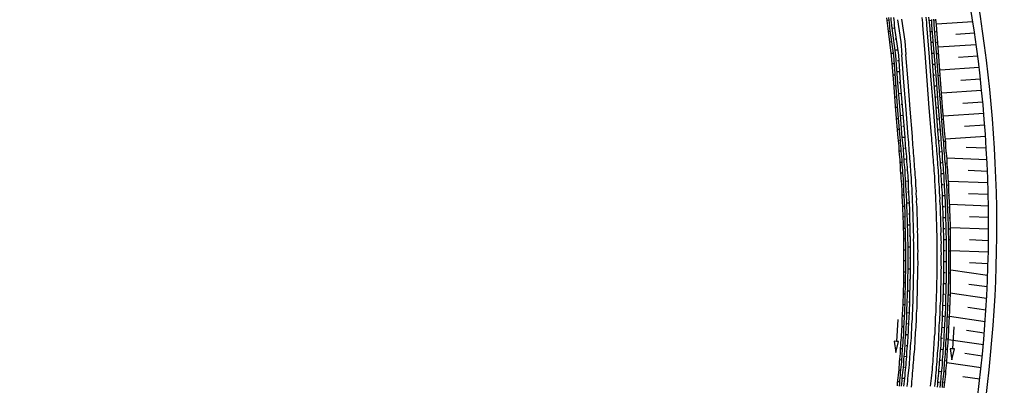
# Model space of a CAD drawing. Extents: x 446005 to 446745, y 447032 to 448234.
# Tile 101 of 127: x 446095 to 446275, y 447670 to 447737. Entities that reach past the tile are written whole.
import ezdxf

# ---------------------------------------------------------------- set-up
doc = ezdxf.new("R2010")
doc.units = 0
doc.header["$LTSCALE"] = 2
doc.header["$MEASUREMENT"] = 0
doc.linetypes.add('AUSGEZOGEN', pattern=[0])
for name, color, linetype in [('DB-Strasse', 15, 'CONTINUOUS'), ('DB-Wegböschungen', 15, 'CONTINUOUS'), ('DB-Wege', 15, 'CONTINUOUS'), ('FBRTOP', 250, 'AUSGEZOGEN'), ('LAERMWAND', 1, 'AUSGEZOGEN')]:
    doc.layers.add(name, color=color, linetype=linetype)

msp = doc.modelspace()

# ---------------------------------------------------------------- linework, layer by layer
at = {"layer": 'DB-Strasse', "linetype": 'Continuous'}
for p, q in [((446269.05, 447736.56), (446262.41, 447736.12)), ((446269.36, 447734.48), (446265.97, 447734.25)), ((446269.66, 447732.39), (446262.74, 447731.93)), ((446269.93, 447730.3), (446266.42, 447730.07)), ((446270.19, 447728.22), (446263.07, 447727.75)), ((446270.43, 447726.13), (446266.83, 447725.89)), ((446270.65, 447724.04), (446263.39, 447723.56)), ((446270.86, 447721.95), (446267.21, 447721.71)), ((446271.04, 447719.86), (446263.72, 447719.37)), ((446271.21, 447717.76), (446267.55, 447717.52)), ((446271.36, 447715.67), (446264.05, 447715.18)), ((446271.49, 447713.53), (446267.83, 447713.67)), ((446271.61, 447711.43), (446264.33, 447711.71)), ((446271.7, 447709.32), (446268.22, 447709.46)), ((446271.78, 447707.22), (446264.65, 447707.49)), ((446271.84, 447705.11), (446268.28, 447705.25)), ((446271.88, 447703.01), (446264.84, 447703.28)), ((446271.9, 447700.91), (446268.44, 447701.04)), ((446271.91, 447698.8), (446265.02, 447699.07)), ((446271.89, 447696.7), (446268.46, 447696.84)), ((446271.86, 447694.6), (446264.95, 447694.87)), ((446271.74, 447690.38), (446265.03, 447691.35)), ((446271.81, 447692.5), (446268.43, 447692.64)), ((446271.66, 447688.27), (446268.32, 447688.75)), ((446271.55, 447686.16), (446264.94, 447687.12)), ((446271.43, 447684.06), (446268.16, 447684.53)), ((446271.29, 447681.95), (446264.81, 447682.89)), ((446271.13, 447679.86), (446267.9, 447680.32)), ((446270.96, 447677.76), (446264.64, 447678.67)), ((446270.76, 447675.67), (446267.57, 447676.13)), ((446270.55, 447673.57), (446264.33, 447674.47)), ((446270.32, 447671.49), (446267.23, 447671.93))]:
    msp.add_line(p, q, dxfattribs=at)
for centre, radius, start in [((446027.41, 447699.31), 255.5, 357.5946), ((446027.41, 447699.31), 254, 357.5358), ((446027.41, 447699.31), 244.5, 347.5793), ((446027.41, 447699.31), 246, 347.5793), ((446037.56, 447694.09), 255.5, 357.5946)]:
    msp.add_arc(centre, radius, start, 27.8017, dxfattribs=at)
at = {"layer": 'DB-Wegböschungen', "linetype": 'Continuous'}
for points in [[(446255.3, 447670.28), (446255.35, 447670.78), (446255.4, 447671.28), (446255.45, 447671.73), (446255.5, 447672.23), (446255.55, 447672.73), (446255.6, 447673.23), (446255.65, 447673.68), (446255.7, 447674.18), (446255.7, 447674.68), (446255.75, 447675.18), (446255.8, 447675.68), (446255.85, 447676.13), (446255.85, 447676.63), (446255.9, 447677.13), (446255.95, 447677.63), (446255.95, 447678.13), (446256, 447678.58), (446256.05, 447679.08), (446256.05, 447679.58), (446256.1, 447680.08), (446256.1, 447680.58), (446256.15, 447681.03), (446256.2, 447681.53), (446256.2, 447682.03), (446256.2, 447682.53), (446256.25, 447683.03), (446256.25, 447683.48), (446256.3, 447683.98), (446256.3, 447684.48), (446256.35, 447684.98), (446256.35, 447685.48), (446256.35, 447685.93), (446256.4, 447686.43), (446256.4, 447686.93), (446256.4, 447687.43), (446256.4, 447687.93), (446256.45, 447688.38), (446256.45, 447688.88), (446256.45, 447689.38), (446256.45, 447689.88), (446256.45, 447690.38), (446256.45, 447690.88), (446256.45, 447691.33), (446256.5, 447691.83), (446256.5, 447692.33), (446256.5, 447692.83), (446256.5, 447693.33), (446256.5, 447693.78), (446256.5, 447694.28), (446256.5, 447694.78), (446256.5, 447695.28), (446256.45, 447695.78), (446256.45, 447696.28), (446256.45, 447696.73), (446256.45, 447697.23), (446256.45, 447697.73), (446256.45, 447698.23), (446256.4, 447698.73), (446256.4, 447699.18), (446256.4, 447699.68), (446256.4, 447700.18), (446256.35, 447700.68), (446256.35, 447701.18), (446256.35, 447701.68), (446256.3, 447702.13), (446256.3, 447702.63), (446256.3, 447703.13), (446256.25, 447703.63), (446256.25, 447704.13), (446256.2, 447704.58), (446256.2, 447705.08), (446256.15, 447705.58), (446256.15, 447706.08), (446256.1, 447706.58), (446256.1, 447707.03), (446256.05, 447707.53), (446256, 447708.03), (446256, 447708.53), (446255.95, 447709.03), (446255.9, 447709.48), (446255.9, 447709.98), (446255.85, 447710.48), (446255.8, 447710.98), (446255.8, 447711.48), (446255.75, 447711.93), (446255.7, 447712.43), (446255.65, 447712.93), (446255.6, 447713.43), (446255.6, 447713.93), (446255.55, 447714.43), (446255.5, 447714.93), (446255.45, 447715.43), (446255.05, 447720.43), (446254.65, 447725.43), (446254.25, 447730.38), (446253.6, 447735.33), (446253.55, 447735.83), (446253.5, 447736.33), (446253.45, 447736.83), (446253.4, 447737.28)], [(446253.8, 447736.88), (446253.45, 447736.83)], [(446256.8, 447687.88), (446256.8, 447688.38), (446256.8, 447688.88), (446256.8, 447689.38), (446256.8, 447689.88), (446256.8, 447690.38), (446256.85, 447690.83), (446256.85, 447691.33), (446256.85, 447691.83), (446256.85, 447692.33), (446256.85, 447692.83), (446256.85, 447693.33), (446256.85, 447693.78), (446256.85, 447694.28), (446256.85, 447694.78), (446256.85, 447695.28), (446256.85, 447695.78), (446256.85, 447696.28), (446256.8, 447696.73), (446256.8, 447697.23), (446256.8, 447697.73), (446256.8, 447698.23), (446256.8, 447698.73), (446256.75, 447699.23), (446256.75, 447699.68), (446256.75, 447700.18), (446256.75, 447700.68), (446256.7, 447701.18), (446256.7, 447701.68), (446256.7, 447702.18), (446256.65, 447702.63), (446256.65, 447703.13), (446256.6, 447703.63), (446256.6, 447704.13), (446256.55, 447704.63), (446256.55, 447705.13), (446256.5, 447705.58), (446256.5, 447706.08), (446256.45, 447706.58), (446256.45, 447707.08), (446256.4, 447707.58), (446256.4, 447708.03), (446256.35, 447708.53), (446256.3, 447709.03), (446256.3, 447709.53), (446256.25, 447710.03), (446256.2, 447710.48), (446256.2, 447710.98), (446256.15, 447711.48), (446256.1, 447711.98), (446256.05, 447712.48), (446256, 447712.98), (446256, 447713.48), (446255.95, 447713.98), (446255.9, 447714.48), (446255.85, 447714.98), (446255.8, 447715.48), (446255.4, 447720.43), (446255.05, 447725.43), (446254.65, 447730.43), (446253.95, 447735.38), (446253.9, 447735.88), (446253.85, 447736.38), (446253.8, 447736.88), (446253.75, 447737.33)], [(446256.05, 447670.18), (446256.1, 447670.68), (446256.15, 447671.18), (446256.2, 447671.68), (446256.25, 447672.18), (446256.3, 447672.68), (446256.35, 447673.13), (446256.4, 447673.63), (446256.45, 447674.13), (446256.5, 447674.63), (446256.5, 447675.13), (446256.55, 447675.58), (446256.6, 447676.08), (446256.65, 447676.58), (446256.65, 447677.08), (446256.7, 447677.58), (446256.75, 447678.08), (446256.75, 447678.53), (446256.8, 447679.03), (446256.85, 447679.53), (446256.85, 447680.03), (446256.9, 447680.53), (446256.9, 447681.03), (446256.95, 447681.48), (446256.95, 447681.98), (446257, 447682.48), (446257, 447682.98), (446257.05, 447683.48), (446257.05, 447683.98), (446257.05, 447684.43), (446257.1, 447684.93), (446257.1, 447685.43), (446257.1, 447685.93), (446257.15, 447686.43), (446257.15, 447686.93), (446257.15, 447687.38), (446257.2, 447687.88), (446257.2, 447688.38), (446257.2, 447688.88), (446257.2, 447689.38), (446257.2, 447689.88), (446257.2, 447690.38), (446257.25, 447690.83), (446257.25, 447691.33), (446257.25, 447691.83), (446257.25, 447692.33), (446257.25, 447692.83), (446257.25, 447693.33), (446257.25, 447693.78), (446257.25, 447694.28), (446257.25, 447694.78), (446257.25, 447695.28), (446257.25, 447695.78), (446257.25, 447696.28), (446257.2, 447696.78), (446257.2, 447697.23), (446257.2, 447697.73), (446257.2, 447698.23), (446257.2, 447698.73), (446257.15, 447699.23), (446257.15, 447699.73), (446257.15, 447700.23), (446257.15, 447700.68), (446257.1, 447701.18), (446257.1, 447701.68), (446257.1, 447702.18), (446257.05, 447702.68), (446257.05, 447703.18), (446257, 447703.63), (446257, 447704.13), (446256.95, 447704.63), (446256.95, 447705.13), (446256.9, 447705.63), (446256.9, 447706.13), (446256.85, 447706.58), (446256.85, 447707.08), (446256.8, 447707.58), (446256.8, 447708.08), (446256.75, 447708.58), (446256.7, 447709.08), (446256.7, 447709.53), (446256.65, 447710.03), (446256.6, 447710.53), (446256.55, 447711.03), (446256.55, 447711.53), (446256.5, 447712.03), (446256.45, 447712.53), (446256.4, 447712.98), (446256.4, 447713.48), (446256.35, 447713.98), (446256.3, 447714.48), (446256.25, 447714.98), (446256.2, 447715.48), (446255.8, 447720.48), (446255.4, 447725.48), (446255.05, 447730.43), (446254.35, 447735.43), (446254.3, 447735.93), (446254.25, 447736.43), (446254.2, 447736.88), (446254.15, 447737.33)], [(446256.5, 447670.18), (446256.55, 447670.63), (446256.6, 447671.13), (446256.65, 447671.63), (446256.7, 447672.13), (446256.75, 447672.63), (446256.8, 447673.13), (446256.85, 447673.58), (446256.9, 447674.08), (446256.9, 447674.58), (446256.95, 447675.08), (446257, 447675.58), (446257.05, 447676.08), (446257.05, 447676.53), (446257.1, 447677.03), (446257.15, 447677.53), (446257.2, 447678.03), (446257.2, 447678.53), (446257.25, 447679.03), (446257.25, 447679.48), (446257.3, 447679.98), (446257.35, 447680.48), (446257.35, 447680.98), (446257.4, 447681.48), (446257.4, 447681.98), (446257.45, 447682.48), (446257.45, 447682.93), (446257.5, 447683.43), (446257.5, 447683.93), (446257.5, 447684.43), (446257.55, 447684.93), (446257.55, 447685.43), (446257.6, 447685.93), (446257.6, 447686.38), (446257.6, 447686.88), (446257.6, 447687.38), (446257.65, 447687.88), (446257.65, 447688.38), (446257.65, 447688.88), (446257.65, 447689.38), (446257.7, 447689.88), (446257.7, 447690.33), (446257.7, 447690.83), (446257.7, 447691.33), (446257.7, 447691.83), (446257.7, 447692.33), (446257.7, 447692.83), (446257.7, 447693.33), (446257.7, 447693.78), (446257.7, 447694.28), (446257.7, 447694.78), (446257.7, 447695.28), (446257.7, 447695.78), (446257.7, 447696.28), (446257.7, 447696.78), (446257.7, 447697.28), (446257.65, 447697.73), (446257.65, 447698.23), (446257.65, 447698.73), (446257.65, 447699.23), (446257.65, 447699.73), (446257.6, 447700.23), (446257.6, 447700.73), (446257.6, 447701.18), (446257.55, 447701.68), (446257.55, 447702.18), (446257.55, 447702.68), (446257.5, 447703.18), (446257.5, 447703.68), (446257.45, 447704.18), (446257.45, 447704.68), (446257.4, 447705.13), (446257.4, 447705.63), (446257.35, 447706.13), (446257.35, 447706.63), (446257.3, 447707.13), (446257.3, 447707.63), (446257.25, 447708.13), (446257.25, 447708.58), (446257.2, 447709.08), (446257.15, 447709.58), (446257.15, 447710.08), (446257.1, 447710.58), (446257.05, 447711.08), (446257, 447711.53), (446257, 447712.03), (446256.95, 447712.53), (446256.9, 447713.03), (446256.85, 447713.53), (446256.8, 447714.03), (446256.8, 447714.53), (446256.75, 447715.03), (446256.7, 447715.53), (446256.3, 447720.53), (446255.9, 447725.48), (446255.55, 447730.48), (446254.85, 447735.43), (446254.8, 447735.93), (446254.75, 447736.43), (446254.7, 447736.93), (446254.65, 447737.38)], [(446262.8, 447715.03), (446262.8, 447715.53), (446262.75, 447716.03), (446262.35, 447720.98), (446261.95, 447725.98), (446261.55, 447730.98), (446261.2, 447735.93), (446261.15, 447736.43), (446261.1, 447736.93), (446261.05, 447737.43)], [(446261.1, 447736.83), (446261.55, 447736.88)], [(446263.1, 447669.98), (446263.15, 447670.48), (446263.2, 447671.03), (446263.25, 447671.53), (446263.3, 447672.03), (446263.35, 447672.53), (446263.4, 447673.03), (446263.45, 447673.53), (446263.5, 447674.03), (446263.5, 447674.53), (446263.55, 447675.03), (446263.6, 447675.58), (446263.65, 447676.08), (446263.65, 447676.58), (446263.7, 447677.08), (446263.75, 447677.58), (446263.75, 447678.08), (446263.8, 447678.58), (446263.85, 447679.08), (446263.85, 447679.63), (446263.9, 447680.13), (446263.9, 447680.63), (446263.95, 447681.13), (446263.95, 447681.63), (446264, 447682.13), (446264, 447682.63), (446264.05, 447683.18), (446264.05, 447683.68), (446264.1, 447684.18), (446264.1, 447684.68), (446264.1, 447685.18), (446264.15, 447685.68), (446264.15, 447686.18), (446264.15, 447686.73), (446264.2, 447687.23), (446264.2, 447687.73), (446264.2, 447688.23), (446264.2, 447688.73), (446264.25, 447689.23), (446264.25, 447689.73), (446264.25, 447690.28), (446264.25, 447690.78), (446264.25, 447691.28), (446264.25, 447691.78), (446264.25, 447692.28), (446264.25, 447692.78), (446264.25, 447693.28), (446264.25, 447693.83), (446264.25, 447694.33), (446264.25, 447694.83), (446264.25, 447695.33), (446264.25, 447695.83), (446264.25, 447696.33), (446264.25, 447696.83), (446264.25, 447697.38), (446264.2, 447697.88), (446264.2, 447698.38), (446264.2, 447698.88), (446264.2, 447699.38), (446264.2, 447699.88), (446264.15, 447700.38), (446264.15, 447700.93), (446264.15, 447701.43), (446264.1, 447701.93), (446264.1, 447702.43), (446264.05, 447702.93), (446264.05, 447703.43), (446264.05, 447703.93), (446264, 447704.48), (446264, 447704.98), (446263.95, 447705.48), (446263.95, 447705.98), (446263.9, 447706.48), (446263.9, 447706.98), (446263.85, 447707.48), (446263.8, 447708.03), (446263.8, 447708.53), (446263.75, 447709.03), (446263.7, 447709.53), (446263.7, 447710.03), (446263.65, 447710.53), (446263.6, 447711.03), (446263.55, 447711.53), (446263.55, 447712.03), (446263.5, 447712.58), (446263.45, 447713.08), (446263.4, 447713.53), (446263.35, 447714.03), (446263.35, 447714.53), (446263.3, 447715.03), (446263.25, 447715.53), (446263.2, 447716.03), (446262.8, 447721.03), (446262.4, 447726.03), (446262, 447730.98), (446261.6, 447735.98), (446261.6, 447736.48), (446261.55, 447736.98)], [(446263.5, 447669.98), (446263.55, 447670.48), (446263.6, 447670.98), (446263.65, 447671.48), (446263.7, 447671.98), (446263.75, 447672.48), (446263.8, 447672.98), (446263.85, 447673.48), (446263.9, 447674.03), (446263.9, 447674.53), (446263.95, 447675.03), (446264, 447675.53), (446264.05, 447676.03), (446264.05, 447676.53), (446264.1, 447677.03), (446264.15, 447677.58), (446264.15, 447678.08), (446264.2, 447678.58), (446264.25, 447679.08), (446264.25, 447679.58), (446264.3, 447680.08), (446264.3, 447680.58), (446264.35, 447681.13), (446264.35, 447681.63), (446264.4, 447682.13), (446264.4, 447682.63), (446264.45, 447683.13), (446264.45, 447683.63), (446264.5, 447684.13), (446264.5, 447684.68), (446264.5, 447685.18), (446264.55, 447685.68), (446264.55, 447686.18), (446264.55, 447686.68), (446264.6, 447687.18), (446264.6, 447687.73), (446264.6, 447688.23), (446264.6, 447688.73), (446264.65, 447689.23), (446264.65, 447689.73), (446264.65, 447690.23), (446264.65, 447690.78), (446264.65, 447691.28), (446264.65, 447691.78), (446264.65, 447692.28), (446264.65, 447692.78), (446264.65, 447693.28), (446264.65, 447693.83), (446264.65, 447694.33), (446264.65, 447694.83), (446264.65, 447695.33), (446264.65, 447695.83), (446264.65, 447696.33), (446264.65, 447696.88), (446264.65, 447697.38), (446264.6, 447697.88), (446264.6, 447698.38), (446264.6, 447698.88), (446264.6, 447699.38), (446264.6, 447699.93), (446264.55, 447700.43), (446264.55, 447700.93), (446264.55, 447701.43), (446264.5, 447701.93), (446264.5, 447702.43), (446264.45, 447702.93), (446264.45, 447703.48), (446264.45, 447703.98), (446264.4, 447704.48), (446264.4, 447704.98), (446264.35, 447705.48), (446264.35, 447705.98), (446264.3, 447706.53), (446264.3, 447707.03), (446264.25, 447707.53), (446264.2, 447708.03), (446264.2, 447708.53), (446264.15, 447709.03), (446264.1, 447709.53), (446264.1, 447710.08), (446264.05, 447710.58), (446264, 447711.08), (446263.95, 447711.58), (446263.95, 447712.08), (446263.9, 447712.58), (446263.85, 447713.08), (446263.8, 447713.58), (446263.75, 447714.08), (446263.75, 447714.58), (446263.7, 447715.08), (446263.65, 447715.58), (446263.6, 447716.08), (446263.2, 447721.08), (446262.8, 447726.03), (446262.4, 447731.03), (446262, 447736.03), (446262, 447736.53), (446261.95, 447737.03)], [(446262.3, 447736.78), (446262.15, 447736.78)], [(446263.85, 447669.93), (446263.9, 447670.43), (446263.95, 447670.93), (446264, 447671.43), (446264.05, 447671.93), (446264.1, 447672.48), (446264.15, 447672.98), (446264.2, 447673.48), (446264.25, 447673.98), (446264.3, 447674.48), (446264.3, 447674.98), (446264.35, 447675.48), (446264.4, 447676.03), (446264.45, 447676.53), (446264.45, 447677.03), (446264.5, 447677.53), (446264.55, 447678.03), (446264.55, 447678.53), (446264.6, 447679.03), (446264.6, 447679.58), (446264.65, 447680.08), (446264.7, 447680.58), (446264.7, 447681.08), (446264.75, 447681.58), (446264.75, 447682.08), (446264.8, 447682.63), (446264.8, 447683.13), (446264.85, 447683.63), (446264.85, 447684.13), (446264.85, 447684.63), (446264.9, 447685.18), (446264.9, 447685.68), (446264.9, 447686.18), (446264.95, 447686.68), (446264.95, 447687.18), (446264.95, 447687.68), (446264.95, 447688.23), (446265, 447688.73), (446265, 447689.23), (446265, 447689.73), (446265, 447690.23), (446265, 447690.73), (446265, 447691.28), (446265, 447691.78), (446265, 447692.28), (446265, 447692.78), (446265, 447693.28), (446265, 447693.83), (446265, 447694.33), (446265, 447694.83), (446265, 447695.33), (446265, 447695.83), (446265, 447696.33), (446265, 447696.88), (446265, 447697.38), (446265, 447697.88), (446264.95, 447698.38), (446264.95, 447698.88), (446264.95, 447699.43), (446264.95, 447699.93), (446264.9, 447700.43), (446264.9, 447700.93), (446264.9, 447701.43), (446264.85, 447701.93), (446264.85, 447702.48), (446264.85, 447702.98), (446264.8, 447703.48), (446264.8, 447703.98), (446264.75, 447704.48), (446264.75, 447704.98), (446264.7, 447705.53), (446264.7, 447706.03), (446264.65, 447706.53), (446264.65, 447707.03), (446264.6, 447707.53), (446264.55, 447708.03), (446264.55, 447708.58), (446264.5, 447709.08), (446264.5, 447709.58), (446264.45, 447710.08), (446264.4, 447710.58), (446264.35, 447711.08), (446264.35, 447711.63), (446264.3, 447712.13), (446264.25, 447712.63), (446264.2, 447713.13), (446264.15, 447713.63), (446264.15, 447714.13), (446264.1, 447714.63), (446264.05, 447715.13), (446264, 447715.63), (446263.95, 447716.13), (446263.55, 447721.08), (446263.15, 447726.08), (446262.8, 447731.08), (446262.4, 447736.03), (446262.35, 447736.53), (446262.3, 447737.03)], [(446253.65, 447734.83), (446253.85, 447734.88)], [(446254.85, 447735.43), (446254.35, 447735.33)], [(446261.25, 447734.83), (446261.5, 447734.83)], [(446262.1, 447734.73), (446262.5, 447734.78)], [(446254.3, 447732.93), (446253.95, 447732.88)], [(446255.1, 447733.43), (446254.9, 447733.38)], [(446261.4, 447732.83), (446261.85, 447732.88)], [(446262.65, 447732.78), (446262.45, 447732.78)], [(446254.2, 447730.88), (446254.4, 447730.88)], [(446255.4, 447731.43), (446254.9, 447731.38)], [(446261.6, 447730.83), (446261.8, 447730.88)], [(446262.45, 447730.78), (446262.8, 447730.78)], [(446254.75, 447728.93), (446254.4, 447728.93)], [(446255.6, 447729.48), (446255.35, 447729.43)], [(446261.75, 447728.83), (446262.2, 447728.88)], [(446262.95, 447728.78), (446262.8, 447728.78)], [(446254.55, 447726.93), (446254.75, 447726.93)], [(446255.75, 447727.48), (446255.25, 447727.43)], [(446261.9, 447726.83), (446262.1, 447726.88)], [(446262.75, 447726.78), (446263.1, 447726.83)], [(446255.9, 447725.48), (446255.65, 447725.43)], [(446255.05, 447724.93), (446254.7, 447724.93)], [(446256.1, 447723.48), (446255.6, 447723.43)], [(446262.05, 447724.88), (446262.5, 447724.88)], [(446263.3, 447724.83), (446263.1, 447724.78)], [(446254.85, 447722.93), (446255.05, 447722.93)], [(446256.25, 447721.48), (446256, 447721.48)], [(446262.2, 447722.88), (446262.45, 447722.88)], [(446263.1, 447722.78), (446263.45, 447722.83)], [(446255.4, 447720.98), (446255, 447720.93)], [(446262.35, 447720.88), (446262.8, 447720.93)], [(446263.6, 447720.83), (446263.4, 447720.83)], [(446255.2, 447718.93), (446255.35, 447718.93)], [(446256.4, 447719.48), (446255.9, 447719.43)], [(446262.5, 447718.88), (446262.75, 447718.88)], [(446263.4, 447718.78), (446263.75, 447718.83)], [(446255.7, 447716.98), (446255.35, 447716.93)], [(446256.55, 447717.48), (446256.3, 447717.48)], [(446262.7, 447716.88), (446263.15, 447716.93)], [(446263.9, 447716.83), (446263.75, 447716.83)], [(446255.5, 447714.93), (446255.7, 447714.98)], [(446256.7, 447715.48), (446256.2, 447715.48)], [(446262.6, 447670.03), (446262.65, 447670.53), (446262.7, 447671.08), (446262.75, 447671.58), (446262.8, 447672.08), (446262.85, 447672.58), (446262.85, 447673.08), (446262.9, 447673.58), (446262.95, 447674.08), (446263, 447674.58), (446263.05, 447675.08), (446263.1, 447675.58), (446263.1, 447676.08), (446263.15, 447676.63), (446263.2, 447677.13), (446263.25, 447677.63), (446263.25, 447678.13), (446263.3, 447678.63), (446263.3, 447679.13), (446263.35, 447679.63), (446263.4, 447680.13), (446263.4, 447680.63), (446263.45, 447681.13), (446263.45, 447681.68), (446263.5, 447682.18), (446263.5, 447682.68), (446263.55, 447683.18), (446263.55, 447683.68), (446263.6, 447684.18), (446263.6, 447684.68), (446263.6, 447685.18), (446263.65, 447685.73), (446263.65, 447686.23), (446263.65, 447686.73), (446263.7, 447687.23), (446263.7, 447687.73), (446263.7, 447688.23), (446263.7, 447688.73), (446263.75, 447689.23), (446263.75, 447689.78), (446263.75, 447690.28), (446263.75, 447690.78), (446263.75, 447691.28), (446263.75, 447691.78), (446263.75, 447692.28), (446263.75, 447692.78), (446263.75, 447693.28), (446263.75, 447693.83), (446263.75, 447694.33), (446263.75, 447694.83), (446263.75, 447695.33), (446263.75, 447695.83), (446263.75, 447696.33), (446263.75, 447696.83), (446263.75, 447697.33), (446263.75, 447697.88), (446263.7, 447698.38), (446263.7, 447698.88), (446263.7, 447699.38), (446263.7, 447699.88), (446263.65, 447700.38), (446263.65, 447700.88), (446263.65, 447701.38), (446263.65, 447701.93), (446263.6, 447702.43), (446263.6, 447702.93), (446263.55, 447703.43), (446263.55, 447703.93), (446263.5, 447704.43), (446263.5, 447704.93), (446263.5, 447705.43), (446263.45, 447705.93), (446263.4, 447706.48), (446263.4, 447706.98), (446263.35, 447707.48), (446263.35, 447707.98), (446263.3, 447708.48), (446263.3, 447708.98), (446263.25, 447709.48), (446263.2, 447709.98), (446263.15, 447710.48), (446263.15, 447711.03), (446263.1, 447711.53), (446263.05, 447712.03), (446263, 447712.53), (446263, 447713.03), (446262.95, 447713.53), (446262.9, 447714.03), (446262.85, 447714.53), (446262.85, 447715.03)], [(446262.85, 447714.88), (446263.05, 447714.93)], [(446263.7, 447714.83), (446264.05, 447714.83)], [(446256, 447712.98), (446255.65, 447712.98)], [(446256.85, 447713.53), (446256.6, 447713.48)], [(446263, 447712.88), (446263.45, 447712.93)], [(446264.25, 447712.83), (446264.05, 447712.83)], [(446255.8, 447710.98), (446256, 447710.98)], [(446257, 447711.53), (446256.55, 447711.48)], [(446263.15, 447710.88), (446263.4, 447710.93)], [(446264.05, 447710.83), (446264.4, 447710.88)], [(446256.3, 447708.98), (446255.95, 447708.98)], [(446257.15, 447709.53), (446256.95, 447709.48)], [(446263.3, 447708.93), (446263.75, 447708.93)], [(446264.5, 447708.88), (446264.35, 447708.83)], [(446257.3, 447707.53), (446256.8, 447707.48)], [(446256.1, 447706.98), (446256.25, 447706.98)], [(446257.4, 447705.53), (446257.15, 447705.53)], [(446263.4, 447706.93), (446263.65, 447706.93)], [(446264.3, 447706.83), (446264.65, 447706.88)], [(446256.55, 447704.98), (446256.2, 447704.98)], [(446257.5, 447703.53), (446257, 447703.53)], [(446263.5, 447704.93), (446264, 447704.93)], [(446264.75, 447704.88), (446264.55, 447704.83)], [(446256.3, 447702.98), (446256.45, 447702.98)], [(446263.6, 447702.93), (446263.85, 447702.93)], [(446264.5, 447702.83), (446264.85, 447702.88)], [(446256.7, 447701.03), (446256.35, 447700.98)], [(446257.55, 447701.53), (446257.35, 447701.53)], [(446263.65, 447700.93), (446264.15, 447700.93)], [(446264.9, 447700.83), (446264.75, 447700.83)], [(446256.4, 447698.98), (446256.6, 447698.98)], [(446257.65, 447699.53), (446257.15, 447699.53)], [(446263.7, 447698.93), (446263.95, 447698.93)], [(446264.6, 447698.83), (446264.95, 447698.83)], [(446256.8, 447697.03), (446256.45, 447696.98)], [(446257.7, 447697.53), (446257.45, 447697.53)], [(446263.75, 447696.93), (446264.25, 447696.93)], [(446265, 447696.83), (446264.8, 447696.83)], [(446256.5, 447695.03), (446256.65, 447695.03)], [(446257.7, 447695.53), (446257.25, 447695.53)], [(446263.75, 447694.93), (446264, 447694.93)], [(446264.65, 447694.83), (446265, 447694.83)], [(446256.85, 447693.03), (446256.5, 447693.03)], [(446257.7, 447693.53), (446257.5, 447693.53)], [(446263.75, 447692.93), (446264.25, 447692.93)], [(446265, 447692.83), (446264.85, 447692.83)], [(446256.45, 447691.03), (446256.65, 447691.03)], [(446257.7, 447691.53), (446257.25, 447691.53)], [(446263.75, 447690.93), (446264, 447690.93)], [(446257.65, 447689.53), (446257.45, 447689.53)], [(446264.65, 447690.83), (446265, 447690.83)], [(446255.7, 447670.23), (446255.75, 447670.73), (446255.75, 447671.23), (446255.8, 447671.73), (446255.85, 447672.18), (446255.9, 447672.68), (446255.95, 447673.18), (446256, 447673.68), (446256.05, 447674.18), (446256.1, 447674.63), (446256.1, 447675.13), (446256.15, 447675.63), (446256.2, 447676.13), (446256.25, 447676.63), (446256.25, 447677.08), (446256.3, 447677.58), (446256.35, 447678.08), (446256.35, 447678.58), (446256.4, 447679.08), (446256.45, 447679.58), (446256.45, 447680.03), (446256.5, 447680.53), (446256.5, 447681.03), (446256.55, 447681.53), (446256.55, 447682.03), (446256.6, 447682.48), (446256.6, 447682.98), (446256.65, 447683.48), (446256.65, 447683.98), (446256.65, 447684.48), (446256.7, 447684.98), (446256.7, 447685.43), (446256.7, 447685.93), (446256.75, 447686.43), (446256.75, 447686.93), (446256.75, 447687.43), (446256.8, 447687.93)], [(446256.8, 447689.03), (446256.45, 447689.03)], [(446257.65, 447687.53), (446257.15, 447687.53)], [(446263.7, 447688.93), (446264.2, 447688.93)], [(446265, 447688.83), (446264.8, 447688.83)], [(446256.4, 447687.03), (446256.55, 447687.03)], [(446263.65, 447686.93), (446263.9, 447686.93)], [(446264.55, 447686.83), (446264.95, 447686.83)], [(446256.7, 447685.03), (446256.35, 447685.03)], [(446257.55, 447685.53), (446257.35, 447685.53)], [(446263.6, 447684.93), (446264.1, 447684.88)], [(446264.85, 447684.83), (446264.7, 447684.83)], [(446255.36, 447682.34), (446255.13, 447678.35), (446254.73, 447678.37), (446255.02, 447676.35), (446255.53, 447678.32), (446255.13, 447678.35)], [(446256.25, 447683.03), (446256.45, 447683.03)], [(446257.5, 447683.53), (446257.05, 447683.58)], [(446263.5, 447682.93), (446263.8, 447682.93)], [(446264.45, 447682.83), (446264.8, 447682.83)], [(446256.5, 447681.03), (446256.15, 447681.03)], [(446257.4, 447681.53), (446257.15, 447681.53)], [(446263.45, 447680.93), (446263.95, 447680.88)], [(446264.7, 447680.83), (446264.5, 447680.83)], [(446265.56, 447681), (446265.33, 447677.01), (446264.93, 447677.03), (446265.21, 447675.01), (446265.72, 447676.98), (446265.33, 447677.01)], [(446256.05, 447679.03), (446256.2, 447679.03)], [(446257.3, 447679.53), (446256.85, 447679.58)], [(446263.3, 447678.93), (446263.55, 447678.93)], [(446264.2, 447678.83), (446264.6, 447678.83)], [(446256.25, 447677.03), (446255.9, 447677.03)], [(446257.15, 447677.53), (446256.9, 447677.58)], [(446263.2, 447676.93), (446263.7, 447676.88)], [(446264.45, 447676.83), (446264.25, 447676.83)], [(446255.75, 447675.08), (446255.95, 447675.03)], [(446257, 447675.53), (446256.55, 447675.58)], [(446263.05, 447674.93), (446263.3, 447674.93)], [(446263.95, 447674.88), (446264.3, 447674.83)], [(446255.95, 447673.03), (446255.6, 447673.08)], [(446256.85, 447673.58), (446256.6, 447673.58)], [(446256.65, 447671.58), (446256.2, 447671.63)], [(446262.85, 447672.93), (446263.4, 447672.88)], [(446264.15, 447672.83), (446263.95, 447672.83)], [(446255.4, 447671.08), (446255.6, 447671.08)], [(446262.7, 447670.93), (446262.95, 447670.93)], [(446263.6, 447670.88), (446263.95, 447670.83)]]:
    msp.add_lwpolyline(points, dxfattribs=at)
at = {"layer": 'DB-Wege', "linetype": 'Continuous'}
for p, q in [((446255.3, 447736.95), (446255.91, 447732.94)), ((446256.04, 447737.06), (446256.66, 447733.05)), ((446255.91, 447732.99), (446256.1, 447730.55)), ((446256.66, 447733.05), (446256.85, 447730.61))]:
    msp.add_line(p, q, dxfattribs=at)
for points in [[(446261.35, 447670.22), (446261.42, 447670.68), (446261.48, 447671.19), (446261.54, 447671.69), (446261.55, 447672.2), (446261.61, 447672.7), (446261.67, 447673.21), (446261.68, 447673.71), (446261.74, 447674.22), (446261.8, 447674.72), (446261.81, 447675.23), (446261.87, 447675.73), (446261.88, 447676.23), (446261.94, 447676.74), (446261.95, 447677.24), (446262.01, 447677.75), (446262.02, 447678.25), (446262.08, 447678.76), (446262.09, 447679.26), (446262.16, 447679.77), (446262.17, 447680.27), (446262.18, 447680.77), (446262.24, 447681.28), (446262.25, 447681.78), (446262.26, 447682.23), (446262.27, 447682.74), (446262.33, 447683.24), (446262.34, 447683.74), (446262.35, 447684.25), (446262.36, 447684.75), (446262.37, 447685.3), (446262.43, 447685.81), (446262.44, 447686.31), (446262.45, 447686.81), (446262.46, 447687.31), (446262.47, 447687.82), (446262.48, 447688.32), (446262.5, 447688.82), (446262.51, 447689.32), (446262.52, 447689.83), (446262.53, 447690.33), (446262.54, 447690.83), (446262.55, 447691.33), (446262.56, 447691.84), (446262.52, 447692.33), (446262.53, 447692.84), (446262.54, 447693.34), (446262.55, 447693.84), (446262.56, 447694.34), (446262.52, 447694.84), (446262.53, 447695.34), (446262.54, 447695.85), (446262.55, 447696.35), (446262.52, 447696.85), (446262.53, 447697.35), (446262.54, 447697.85), (446262.5, 447698.35), (446262.51, 447698.85), (446262.46, 447699.4), (446262.48, 447699.9), (446262.44, 447700.4), (446262.45, 447700.9), (446262.41, 447701.4), (446262.42, 447701.91), (446262.38, 447702.4), (446262.39, 447702.91), (446262.35, 447703.4), (446262.31, 447703.9), (446262.32, 447704.41), (446262.28, 447704.9), (446262.24, 447705.4), (446262.25, 447705.91), (446262.21, 447706.4), (446262.17, 447706.95), (446262.13, 447707.45), (446262.14, 447707.95), (446262.1, 447708.45), (446262.06, 447708.95), (446262.02, 447709.45), (446261.99, 447709.95), (446261.95, 447710.44), (446261.91, 447710.94), (446261.87, 447711.44), (446261.83, 447711.94), (446261.79, 447712.44), (446261.75, 447712.94), (446261.71, 447713.44), (446261.67, 447713.93), (446261.63, 447714.43), (446261.59, 447714.93), (446261.55, 447715.43), (446261.51, 447715.93), (446261.12, 447720.91), (446260.73, 447725.9), (446260.34, 447730.88), (446259.94, 447735.87), (446259.91, 447736.36), (446259.87, 447736.86), (446259.83, 447737.36)], [(446262.11, 447670.13), (446262.17, 447670.64), (446262.23, 447671.15), (446262.29, 447671.65), (446262.3, 447672.15), (446262.36, 447672.66), (446262.42, 447673.17), (446262.43, 447673.67), (446262.49, 447674.18), (446262.56, 447674.68), (446262.57, 447675.18), (446262.63, 447675.69), (446262.64, 447676.19), (446262.7, 447676.65), (446262.71, 447677.15), (446262.77, 447677.66), (446262.78, 447678.16), (446262.84, 447678.67), (446262.85, 447679.17), (446262.86, 447679.72), (446262.92, 447680.23), (446262.93, 447680.73), (446262.94, 447681.23), (446263, 447681.74), (446263.01, 447682.24), (446263.02, 447682.74), (446263.08, 447683.25), (446263.1, 447683.75), (446263.11, 447684.26), (446263.12, 447684.76), (446263.13, 447685.26), (446263.19, 447685.77), (446263.2, 447686.27), (446263.21, 447686.77), (446263.22, 447687.27), (446263.23, 447687.78), (446263.24, 447688.28), (446263.25, 447688.78), (446263.26, 447689.28), (446263.27, 447689.79), (446263.28, 447690.29), (446263.29, 447690.79), (446263.3, 447691.29), (446263.31, 447691.84), (446263.27, 447692.34), (446263.28, 447692.85), (446263.29, 447693.35), (446263.3, 447693.85), (446263.31, 447694.35), (446263.27, 447694.85), (446263.29, 447695.35), (446263.3, 447695.86), (446263.31, 447696.36), (446263.27, 447696.86), (446263.28, 447697.36), (446263.24, 447697.86), (446263.25, 447698.41), (446263.26, 447698.91), (446263.22, 447699.41), (446263.23, 447699.91), (446263.19, 447700.41), (446263.2, 447700.91), (446263.16, 447701.41), (446263.17, 447701.91), (446263.13, 447702.41), (446263.14, 447702.92), (446263.1, 447703.41), (446263.06, 447703.96), (446263.07, 447704.46), (446263.03, 447704.96), (446262.99, 447705.46), (446263, 447705.96), (446262.96, 447706.46), (446262.92, 447706.96), (446262.88, 447707.46), (446262.84, 447707.96), (446262.85, 447708.51), (446262.81, 447709.01), (446262.77, 447709.51), (446262.73, 447710.01), (446262.69, 447710.5), (446262.65, 447711), (446262.62, 447711.5), (446262.58, 447712), (446262.54, 447712.5), (446262.5, 447713), (446262.46, 447713.49), (446262.42, 447713.99), (446262.38, 447714.49), (446262.34, 447714.99), (446262.3, 447715.49), (446262.26, 447715.99), (446261.87, 447720.97), (446261.48, 447725.96), (446261.08, 447730.94), (446260.69, 447735.93), (446260.65, 447736.42), (446260.61, 447736.92), (446260.57, 447737.42)], [(446257.63, 447711.16), (446257.59, 447711.61), (446257.55, 447712.11), (446257.51, 447712.6), (446257.47, 447713.1), (446257.43, 447713.6), (446257.4, 447714.1), (446257.36, 447714.6), (446257.32, 447715.1), (446257.28, 447715.59), (446256.89, 447720.58), (446256.49, 447725.56), (446256.1, 447730.55)], [(446257.85, 447670.05), (446257.92, 447670.56), (446257.93, 447671.06), (446257.99, 447671.51), (446258.05, 447672.02), (446258.06, 447672.52), (446258.12, 447673.03), (446258.18, 447673.54), (446258.2, 447673.99), (446258.26, 447674.49), (446258.32, 447675), (446258.33, 447675.5), (446258.39, 447676.01), (446258.4, 447676.46), (446258.46, 447676.97), (446258.47, 447677.47), (446258.53, 447677.98), (446258.55, 447678.48), (446258.56, 447678.98), (446258.62, 447679.44), (446258.63, 447679.94), (446258.69, 447680.45), (446258.7, 447680.95), (446258.71, 447681.45), (446258.77, 447681.96), (446258.79, 447682.41), (446258.8, 447682.91), (446258.81, 447683.42), (446258.82, 447683.92), (446258.88, 447684.42), (446258.89, 447684.93), (446258.9, 447685.38), (446258.92, 447685.88), (446258.93, 447686.38), (446258.94, 447686.89), (446258.95, 447687.39), (446258.96, 447687.89), (446258.97, 447688.39), (446258.98, 447688.9), (446258.99, 447689.35), (446259, 447689.85), (446259.01, 447690.35), (446259.03, 447690.86), (446259.04, 447691.36), (446259.05, 447691.86), (446259.06, 447692.36), (446259.07, 447692.86), (446259.03, 447693.36), (446259.04, 447693.82), (446259.05, 447694.32), (446259.06, 447694.82), (446259.02, 447695.32), (446259.04, 447695.82), (446259.05, 447696.32), (446259.01, 447696.82), (446259.02, 447697.32), (446259.03, 447697.83), (446258.99, 447698.33), (446259, 447698.78), (446258.96, 447699.28), (446258.97, 447699.78), (446258.94, 447700.28), (446258.95, 447700.78), (446258.91, 447701.28), (446258.92, 447701.78), (446258.88, 447702.28), (446258.89, 447702.78), (446258.85, 447703.28), (446258.81, 447703.78), (446258.82, 447704.28), (446258.79, 447704.73), (446258.75, 447705.23), (446258.76, 447705.73), (446258.72, 447706.23), (446258.68, 447706.73), (446258.64, 447707.23), (446258.65, 447707.73), (446258.61, 447708.23), (446258.57, 447708.72), (446258.53, 447709.22), (446258.49, 447709.72), (446258.45, 447710.22), (446258.41, 447710.72), (446258.38, 447711.17), (446258.34, 447711.67), (446258.3, 447712.16), (446258.26, 447712.66), (446258.22, 447713.16), (446258.18, 447713.66), (446258.14, 447714.16), (446258.1, 447714.66), (446258.06, 447715.15), (446258.03, 447715.65), (446257.63, 447720.64), (446257.24, 447725.62), (446256.85, 447730.61), (446256.85, 447730.61)], [(446257.1, 447670.14), (446257.16, 447670.65), (446257.22, 447671.1), (446257.23, 447671.6), (446257.29, 447672.11), (446257.35, 447672.62), (446257.37, 447673.07), (446257.43, 447673.58), (446257.49, 447674.08), (446257.5, 447674.59), (446257.56, 447675.04), (446257.57, 447675.54), (446257.63, 447676.05), (446257.64, 447676.55), (446257.71, 447677.01), (446257.72, 447677.51), (446257.78, 447678.02), (446257.79, 447678.52), (446257.85, 447679.03), (446257.86, 447679.48), (446257.88, 447679.98), (446257.94, 447680.49), (446257.95, 447680.99), (446257.96, 447681.49), (446258.02, 447681.95), (446258.03, 447682.45), (446258.04, 447682.95), (446258.05, 447683.46), (446258.11, 447683.96), (446258.12, 447684.46), (446258.14, 447684.92), (446258.15, 447685.42), (446258.16, 447685.92), (446258.17, 447686.42), (446258.18, 447686.93), (446258.19, 447687.43), (446258.21, 447687.88), (446258.22, 447688.38), (446258.23, 447688.89), (446258.24, 447689.39), (446258.25, 447689.89), (446258.26, 447690.39), (446258.27, 447690.85), (446258.28, 447691.35), (446258.29, 447691.85), (446258.31, 447692.35), (446258.32, 447692.86), (446258.28, 447693.35), (446258.29, 447693.86), (446258.3, 447694.31), (446258.31, 447694.81), (446258.27, 447695.31), (446258.28, 447695.81), (446258.29, 447696.31), (446258.25, 447696.81), (446258.27, 447697.32), (446258.28, 447697.82), (446258.24, 447698.27), (446258.25, 447698.77), (446258.21, 447699.27), (446258.22, 447699.77), (446258.18, 447700.27), (446258.19, 447700.77), (446258.15, 447701.27), (446258.17, 447701.77), (446258.13, 447702.22), (446258.14, 447702.72), (446258.1, 447703.22), (446258.06, 447703.72), (446258.07, 447704.22), (446258.03, 447704.72), (446257.99, 447705.22), (446258, 447705.72), (446257.97, 447706.22), (446257.93, 447706.67), (446257.89, 447707.17), (446257.9, 447707.67), (446257.86, 447708.17), (446257.82, 447708.67), (446257.78, 447709.16), (446257.74, 447709.66), (446257.71, 447710.16), (446257.67, 447710.66), (446257.63, 447711.11)]]:
    msp.add_lwpolyline(points, dxfattribs=at)
at = {"layer": 'FBRTOP'}
msp.add_lwpolyline([(446363.33, 447740.45, 0.000002), (446366.28, 447717.76, 0.000326)], format="xyb", dxfattribs=at)
at = {"layer": 'LAERMWAND'}
msp.add_lwpolyline([(446276.56, 447983.16, -0.018115), (446271.27, 447979.39, -0.004007), (446269.26, 447978.1, -0.016869), (446268.78, 447977.81, -0.002425), (446267.12, 447976.92, -0.001483), (446264.41, 447975.48, -0.000416), (446256.13, 447971.14, -0.002386), (446254.68, 447970.39, -0.000045), (446254.58, 447970.34, -0.000001), (446246.41, 447966.17, -0.000041), (446244.53, 447965.21, -0.000018), (446240.21, 447963)], format="xyb", dxfattribs=at)

doc.saveas('drawing.dxf')
